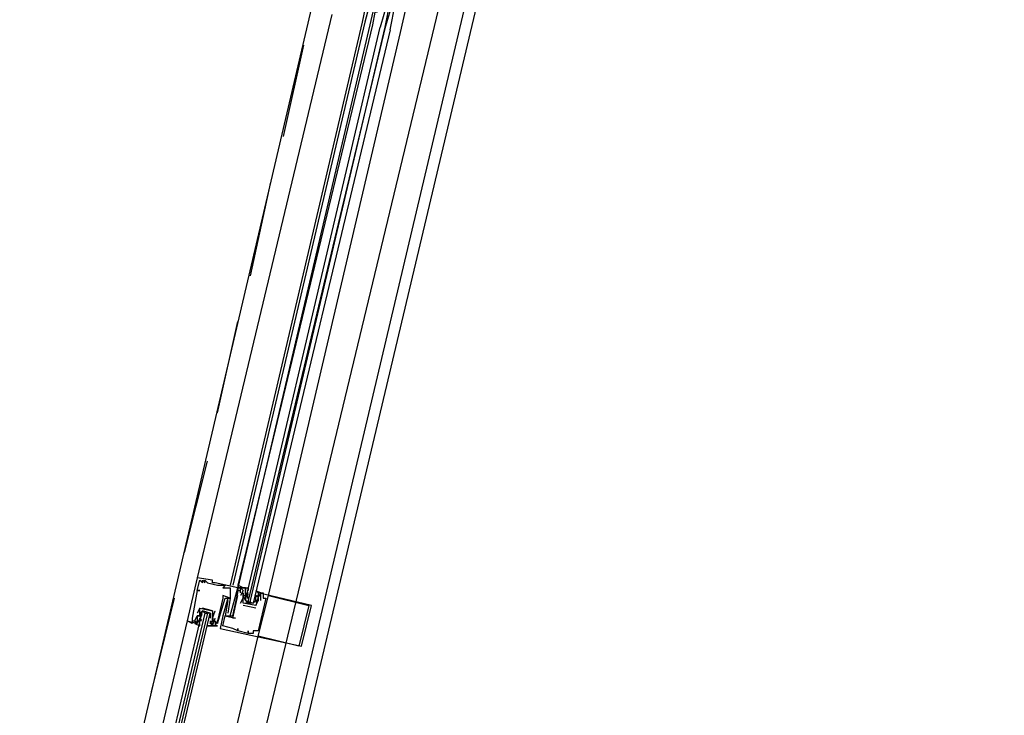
# Model space of a CAD drawing. Header units: feet. Extents: x -79 to 198, y -22 to 181.
# Tile 91 of 203: x 113.87 to 119.04, y 63.81 to 67.47. Entities that reach past the tile are written whole.
import ezdxf

# ---------------------------------------------------------------- set-up
doc = ezdxf.new("R2010")
doc.units = ezdxf.units.FT
doc.layers.add('A-AREA-COMUN', color=252, linetype='CONTINUOUS')
doc.layers.add('A-LINEA', color=7, linetype='CONTINUOUS')

msp = doc.modelspace()

# ---------------------------------------------------------------- linework, layer by layer
at = {"layer": 'A-AREA-COMUN'}
msp.add_lwpolyline([(123.12, 50.24), (122.112, 52.8533), (121.792, 52.96), (121.792, 53.4933), (120.16, 55.9289), (119.76, 55.9644), (119.712, 56.4444), (117.568, 58.4889), (116.96, 58.4889), (116.928, 59.1644), (114.608, 59.6089), (114.4, 59.8044), (114.528, 61.12), (116.08, 67.5733), (116.08, 68.16), (116.24, 68.2844), (117.792, 74.8089), (117.792, 75.4489), (118, 75.4844), (119.808, 83.8044)], dxfattribs=at)
at = {"layer": 'A-LINEA'}
for p, q in [((113.8667, 60.9778), (115.4933, 67.9244)), ((115.8667, 67.4044), (115.96, 67.8044)), ((114.6133, 60.8044), (116.2533, 67.7378)), ((115.7467, 67.6178), (115.7067, 67.4444)), ((115.68, 67.5244), (115.6667, 67.4578)), ((115.5067, 67.4978), (114.8, 64.5378)), ((115.6933, 67.5111), (115.68, 67.4578)), ((115.6667, 67.4578), (114.9733, 64.4978)), ((115.68, 67.4578), (114.9867, 64.4978)), ((115.7067, 67.4444), (115.0133, 64.4844)), ((115.72, 67.4444), (115.0133, 64.4978)), ((115.1733, 64.4444), (115.8667, 67.4044)), ((115.2533, 66.8578), (115.36, 67.3378)), ((115.08, 66.1244), (115.1867, 66.6178)), ((114.9067, 65.4044), (115.0133, 65.8844)), ((114.7333, 64.6711), (114.8533, 65.1511)), ((114.8, 64.5378), (114.8, 64.5378)), ((114.8133, 64.5244), (114.8133, 64.5244)), ((114.8267, 64.5244), (114.8267, 64.5244)), ((114.8267, 64.5111), (114.8267, 64.5111)), ((114.84, 64.5244), (114.84, 64.5244)), ((114.84, 64.5111), (114.84, 64.5111)), ((114.8533, 64.5111), (114.8533, 64.5111)), ((114.88, 64.5244), (114.88, 64.5244)), ((114.88, 64.5111), (114.88, 64.5111)), ((114.8933, 64.5111), (114.8933, 64.5111)), ((114.8, 64.4711), (114.8, 64.4711)), ((114.8, 64.4711), (114.8, 64.4711)), ((114.8133, 64.4711), (114.8133, 64.4711)), ((114.9067, 64.4978), (114.9067, 64.4978)), ((114.92, 64.4978), (114.92, 64.4978)), ((114.9333, 64.4978), (114.9333, 64.4978)), ((114.9333, 64.4844), (114.9333, 64.4844)), ((114.9467, 64.4978), (114.9467, 64.4978)), ((114.9733, 64.4844), (114.9733, 64.4844)), ((115.0133, 64.4978), (115.0133, 64.4844)), ((115.0133, 64.4978), (115.0133, 64.4844)), ((115.0133, 64.4978), (115.0133, 64.4844)), ((115.0133, 64.4844), (115.0133, 64.4844)), ((115.0133, 64.4844), (115.0133, 64.4844)), ((115.0133, 64.4844), (115.0133, 64.4844)), ((115.0133, 64.4711), (115.0133, 64.4711)), ((115.0133, 64.4711), (115.0133, 64.4711)), ((115.0267, 64.4844), (115.0267, 64.4844)), ((115.0267, 64.4844), (115.0267, 64.4844)), ((115.0267, 64.4711), (115.0267, 64.4711)), ((115.0267, 64.4711), (115.0267, 64.4711)), ((115.04, 64.4711), (115.04, 64.4711)), ((115.0533, 64.4844), (115.0533, 64.4844)), ((115.0533, 64.4711), (115.0533, 64.4711)), ((115.0665, 64.448), (115.0655, 64.4599)), ((115.0659, 64.4427), (115.0656, 64.461)), ((114.56, 63.9378), (114.68, 64.4311)), ((114.9333, 64.4444), (114.9333, 64.4444)), ((114.9333, 64.4311), (114.9333, 64.4311)), ((114.9467, 64.4311), (114.9467, 64.4311)), ((114.96, 64.4311), (114.96, 64.4311)), ((114.96, 64.4178), (114.96, 64.4178)), ((114.9733, 64.4311), (114.9733, 64.4311)), ((114.9733, 64.4311), (114.9733, 64.4311)), ((115.0133, 64.4578), (115.0133, 64.4578)), ((115.0133, 64.4578), (115.0133, 64.4578)), ((115.0133, 64.4444), (115.0133, 64.4444)), ((115.0267, 64.4578), (115.0267, 64.4578)), ((115.0267, 64.4444), (115.0267, 64.4444)), ((115.0267, 64.4044), (115.04, 64.4311)), ((115.04, 64.4578), (115.04, 64.4578)), ((115.04, 64.4444), (115.04, 64.4444)), ((115.04, 64.4444), (115.04, 64.4444)), ((115.04, 64.4444), (115.04, 64.4444)), ((115.04, 64.4311), (115.04, 64.4311)), ((115.0532, 64.4213), (115.0522, 64.4332)), ((115.0533, 64.4578), (115.0533, 64.4578)), ((115.0533, 64.4578), (115.0533, 64.4444)), ((115.0533, 64.4444), (115.0533, 64.4444)), ((115.0533, 64.4311), (115.0533, 64.4311)), ((115.0658, 64.4289), (115.0652, 64.4493)), ((115.0667, 64.4578), (115.0667, 64.4578)), ((115.1067, 64.4578), (115.1067, 64.4578)), ((115.1067, 64.4311), (115.1067, 64.4444)), ((115.1067, 64.4444), (115.1067, 64.4444)), ((115.1067, 64.4178), (115.1067, 64.4178)), ((115.118, 64.4283), (115.1084, 64.4103)), ((115.1151, 64.4467), (115.1089, 64.4365)), ((115.1151, 64.42), (115.1089, 64.4098)), ((115.12, 64.4578), (115.12, 64.4578)), ((115.12, 64.4444), (115.12, 64.4444)), ((115.12, 64.4311), (115.12, 64.4311)), ((115.12, 64.4311), (115.12, 64.4311)), ((115.12, 64.4311), (115.12, 64.4311)), ((115.12, 64.4178), (115.12, 64.4178)), ((115.12, 64.4178), (115.12, 64.4178)), ((115.1303, 64.4537), (115.1218, 64.4374)), ((115.1333, 64.4578), (115.1333, 64.4578)), ((115.1333, 64.4178), (115.1333, 64.4178)), ((115.1467, 64.4578), (115.1467, 64.4578)), ((115.1467, 64.4311), (115.1467, 64.4311)), ((115.16, 64.4311), (115.16, 64.4311)), ((115.1733, 64.4444), (115.1733, 64.4444)), ((114.8133, 64.3778), (114.8133, 64.3778)), ((114.8133, 64.3778), (114.8133, 64.3778)), ((114.8267, 64.3778), (114.8267, 64.3778)), ((114.88, 64.3644), (114.88, 64.3644)), ((114.88, 64.3644), (114.88, 64.3644)), ((114.8933, 64.3644), (114.8933, 64.3644)), ((115.0267, 64.4044), (115.0267, 64.4044)), ((115.04, 64.4044), (115.04, 64.4044)), ((115.04, 64.4044), (115.04, 64.4044)), ((115.1067, 64.3778), (115.04, 64.3911)), ((115.04, 64.3911), (115.04, 64.3911)), ((115.0933, 64.4044), (115.0533, 64.4044)), ((115.0667, 64.4044), (115.08, 64.4044)), ((115.1067, 64.3911), (115.1067, 64.3911)), ((115.1067, 64.3911), (115.1067, 64.3911)), ((115.1067, 64.3778), (115.1067, 64.3778)), ((115.3867, 64.3911), (115.3867, 64.3911)), ((115.4, 64.3911), (115.4, 64.3911)), ((114.7467, 64.3111), (114.7467, 64.3111)), ((114.7733, 64.3244), (114.7733, 64.3244)), ((114.7733, 64.3111), (114.7733, 64.3111)), ((114.7867, 64.3111), (114.7867, 64.3111)), ((114.8, 64.3511), (114.8, 64.3511)), ((114.8, 64.3378), (114.8, 64.3378)), ((114.8, 64.3378), (114.8, 64.3378)), ((114.8, 64.3378), (114.8, 64.3378)), ((114.8, 64.3244), (114.8, 64.3244)), ((114.8, 64.3244), (114.8, 64.3244)), ((114.8, 64.3111), (114.8, 64.3111)), ((114.8031, 64.3019), (114.8115, 64.3181)), ((114.8133, 64.3378), (114.8133, 64.3378)), ((114.8133, 64.3244), (114.8133, 64.3244)), ((114.8133, 64.3111), (114.8133, 64.3244)), ((114.8133, 64.3111), (114.8133, 64.3111)), ((114.8133, 64.3111), (114.8133, 64.3111)), ((114.8153, 64.3273), (114.825, 64.3452)), ((114.8182, 64.3356), (114.8244, 64.3457)), ((114.8182, 64.3089), (114.8244, 64.3191)), ((114.8267, 64.3511), (114.8267, 64.3511)), ((114.84, 64.3511), (114.8533, 64.3511)), ((114.8667, 64.3378), (114.8667, 64.3378)), ((114.8667, 64.3111), (114.8667, 64.2978)), ((114.8667, 64.3111), (114.8667, 64.3111)), ((114.8668, 64.3076), (114.8678, 64.2957)), ((114.88, 64.3244), (114.88, 64.3244)), ((114.88, 64.3244), (114.88, 64.3244)), ((114.88, 64.3111), (114.88, 64.3111)), ((114.8801, 64.3342), (114.8812, 64.3223)), ((114.8808, 64.3129), (114.8811, 64.2946)), ((114.8809, 64.3267), (114.8814, 64.3063)), ((114.8933, 64.3244), (114.8933, 64.3244)), ((114.8933, 64.3111), (114.8933, 64.3111)), ((114.9067, 64.3111), (114.9067, 64.3111)), ((114.9067, 64.3111), (114.9067, 64.3111)), ((114.9333, 64.3378), (114.9333, 64.3378)), ((114.9467, 64.3378), (114.9467, 64.3378)), ((114.9467, 64.3378), (114.9467, 64.3378)), ((114.96, 64.3511), (114.96, 64.3511)), ((114.96, 64.3378), (114.96, 64.3378)), ((114.9733, 64.3378), (114.9733, 64.3378)), ((114.9867, 64.3378), (114.9867, 64.3378)), ((114.9867, 64.3244), (114.9867, 64.3244)), ((115, 64.3244), (115, 64.3244)), ((114.8, 64.2978), (114.8, 64.2978)), ((114.8533, 64.2978), (114.8533, 64.2978)), ((114.8667, 64.2978), (114.8667, 64.2978)), ((114.8667, 64.2844), (114.8667, 64.2844)), ((114.88, 64.2844), (114.88, 64.2844)), ((114.8933, 64.2978), (114.8933, 64.2978)), ((114.8933, 64.2844), (114.8933, 64.2844)), ((114.8933, 64.2844), (114.8933, 64.2844)), ((114.9067, 64.2978), (114.9067, 64.2978)), ((114.9067, 64.2844), (114.9067, 64.2844)), ((114.92, 64.2711), (114.92, 64.2711)), ((114.9333, 64.2844), (114.9333, 64.2844)), ((114.9867, 64.2711), (114.9867, 64.2711)), ((115.0133, 64.2711), (115.0133, 64.2711)), ((115.0133, 64.2578), (115.0133, 64.2578)), ((115.0133, 64.2578), (115.0133, 64.2578)), ((115.0667, 64.2578), (115.0667, 64.2578)), ((115.0933, 64.2578), (115.0933, 64.2578)), ((115.12, 64.2578), (115.12, 64.2578)), ((115.04, 64.2444), (115.04, 64.2444)), ((115.0667, 64.2444), (115.0667, 64.2444)), ((115.0667, 64.2444), (115.0667, 64.2444)), ((115.08, 64.2444), (115.08, 64.2444)), ((115.0933, 64.2444), (115.0933, 64.2444)), ((115.12, 64.2311), (115.12, 64.2311)), ((115.3333, 64.1778), (115.3333, 64.1778)), ((115.3467, 64.1778), (115.3467, 64.1778))]:
    msp.add_line(p, q, dxfattribs=at)
for points in [[(117.0933, 59.0178), (114.4, 59.6578), (118.2, 75.6978), (122, 91.7511), (124.68, 91.1111)], [(115.8133, 67.4178), (115.84, 67.5511), (115.84, 67.5644), (115.8267, 67.5644), (115.7867, 67.4311), (115.8133, 67.5644), (115.8, 67.5644), (115.76, 67.4311)], [(115.7467, 67.5111), (115.7467, 67.5111), (115.7333, 67.5111), (115.72, 67.4444)], [(115.8133, 67.4178), (115.0933, 64.4044), (115.08, 64.4044), (115.08, 64.4178), (115.7867, 67.4311), (115.0667, 64.4178), (115.0667, 64.4044), (115.0533, 64.4178), (115.76, 67.4311)], [(114.8, 64.5378), (114.7467, 64.3111), (114.8, 64.2978), (114.8, 64.3111)], [(114.9733, 64.3378), (115.0133, 64.4844), (114.8933, 64.5111), (114.88, 64.5111), (114.88, 64.5244), (114.8, 64.5378)], [(114.8, 64.4711), (114.8133, 64.5244), (114.8267, 64.5111), (114.8267, 64.5244), (114.84, 64.5111), (114.84, 64.5244), (114.8533, 64.5111), (114.9067, 64.4978), (114.92, 64.4978), (114.9333, 64.4978), (114.9467, 64.4978), (114.9333, 64.4844), (114.9733, 64.4844), (114.9733, 64.4311), (114.9333, 64.4444), (114.9333, 64.4311), (114.9067, 64.3111), (114.9067, 64.3111)], [(114.8, 64.4711), (114.8133, 64.4711), (114.8, 64.4711), (114.7733, 64.3244), (114.7733, 64.3111), (114.7867, 64.3111), (114.8, 64.3378), (114.8, 64.3378)], [(114.96, 64.4178), (114.9467, 64.3378), (114.9867, 64.3378), (115.0133, 64.4578), (115.0133, 64.4711), (115.0267, 64.4711), (115.0267, 64.4844), (115.0133, 64.4844), (115.0133, 64.4711), (115.0133, 64.4844), (115.0533, 64.4844), (115.0533, 64.4711), (115.0533, 64.4711)], [(115.0267, 64.4844), (115.04, 64.4844), (115.0133, 64.4978)], [(115.0267, 64.4844), (115.04, 64.4844), (115.0133, 64.4978)], [(115.0267, 64.4844), (115.04, 64.4844), (115.0133, 64.4978)], [(115.0267, 64.4578), (115.0267, 64.4711), (115.0267, 64.4844), (115.04, 64.4711), (115.0267, 64.4444)], [(115.0533, 64.4178), (115.04, 64.4444), (115.0533, 64.4444), (115.0533, 64.4711), (115.0533, 64.4844), (115.04, 64.4844), (115.0667, 64.4844), (115.0667, 64.4711)], [(115.12, 64.4578), (115.1067, 64.4711), (115.1333, 64.4578), (115.12, 64.4578), (115.12, 64.4444), (115.12, 64.4311), (115.12, 64.4178), (115.1067, 64.4044)], [(114.8667, 64.2844), (114.9067, 64.2844), (114.8933, 64.2844), (114.9067, 64.3111), (114.9067, 64.2978), (114.9467, 64.4311), (114.9733, 64.4311), (114.96, 64.3511)], [(114.96, 64.4311), (114.9333, 64.3378), (114.92, 64.2711), (115.04, 64.2444), (115.3467, 64.1778), (115.4, 64.3911), (115.12, 64.4578)], [(115.1333, 64.4178), (115.1333, 64.4578), (115.1467, 64.4578), (115.1467, 64.4311), (115.16, 64.4311), (115.12, 64.2578), (115.0933, 64.2578), (115.0933, 64.2444), (115.08, 64.2444), (115.0667, 64.2444), (115.0667, 64.2578), (115.0667, 64.2444), (115.0133, 64.2578), (115.0133, 64.2711), (115.0133, 64.2578), (114.9867, 64.2711), (114.9333, 64.2844), (114.9467, 64.3378), (115, 64.3244), (114.9867, 64.3244), (115.0133, 64.4444)], [(115.12, 64.4311), (115.1067, 64.3911), (115.04, 64.4044), (115.04, 64.4444), (115.04, 64.4578), (115.04, 64.4444), (115.0533, 64.4444), (115.0533, 64.4578)], [(115.0533, 64.4444), (115.0533, 64.4311), (115.0533, 64.4178), (115.0933, 64.4044), (115.1067, 64.4178), (115.1067, 64.4311)], [(115.1067, 64.3911), (115.1067, 64.3911), (115.12, 64.4178), (115.12, 64.4178)], [(115.3867, 64.3911), (115.3333, 64.1778), (115.12, 64.2311), (115.1733, 64.4444), (115.3867, 64.3911)], [(115.12, 64.4311), (115.12, 64.4178), (115.12, 64.4311), (115.12, 64.4444), (115.12, 64.4444)], [(114.44, 62.7244), (114.8267, 64.3644), (114.84, 64.3511), (114.4533, 62.7244)], [(114.8667, 64.3511), (114.8267, 64.3644), (114.8133, 64.3378), (114.8, 64.3378), (114.8, 64.3111), (114.8, 64.2978), (114.7867, 64.3111), (114.7867, 64.2978), (114.8133, 64.2844), (114.8133, 64.2978)], [(114.8133, 64.3778), (114.8133, 64.3778), (114.8, 64.3511)], [(114.8, 64.3244), (114.8, 64.3378), (114.8, 64.3244), (114.8, 64.3378), (114.8133, 64.3378), (114.8133, 64.3778), (114.88, 64.3644), (114.88, 64.3244), (114.88, 64.3111)], [(114.8133, 64.3378), (114.8133, 64.3511), (114.8267, 64.3644), (114.8667, 64.3511), (114.8667, 64.3378), (114.8667, 64.3244)], [(114.88, 64.3644), (114.88, 64.3644), (114.8267, 64.3778)], [(114.88, 64.3244), (114.88, 64.3244), (114.8933, 64.3644)], [(114.7733, 64.3111), (114.7733, 64.2978), (114.7467, 64.3111), (114.3733, 62.7378)], [(114.48, 62.7111), (114.8667, 64.3511), (114.8533, 64.3511), (114.4667, 62.7244)], [(114.7733, 64.3111), (114.7733, 64.2978), (114.7467, 64.3111)], [(114.7733, 64.3111), (114.7733, 64.2978), (114.7467, 64.3111)], [(114.8667, 64.2844), (114.8533, 64.2844), (114.88, 64.2844), (114.8667, 64.2844), (114.88, 64.2978), (114.8667, 64.2978), (114.88, 64.3111), (114.88, 64.3244), (114.88, 64.3511)], [(114.8933, 64.3111), (114.8933, 64.2978), (114.8933, 64.2844), (114.88, 64.2844), (114.8933, 64.3244)], [(114.3333, 60.8711), (114.7467, 62.6578), (115.12, 64.2311)]]:
    msp.add_lwpolyline(points, dxfattribs=at)

doc.saveas('drawing.dxf')
